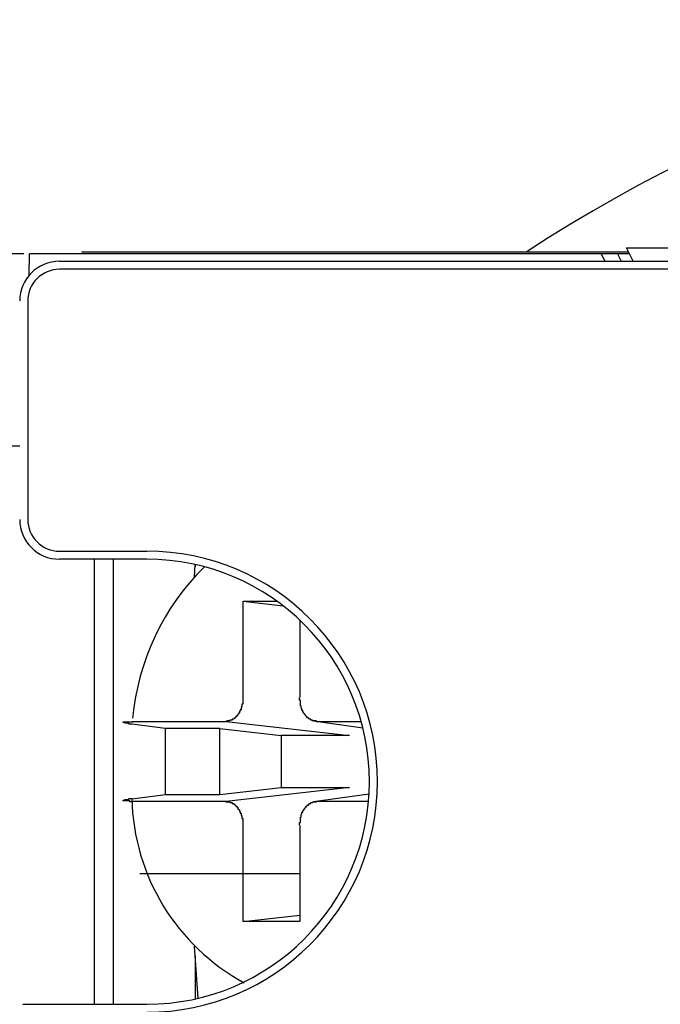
# Model space of a CAD drawing. Header units: millimetres. Extents: x 7187 to 8806, y -3756 to -2918.
# Tile 162 of 250: x 8529 to 8537, y -3622 to -3610. Entities that reach past the tile are written whole.
import ezdxf

# ---------------------------------------------------------------- set-up
doc = ezdxf.new("R2010")
doc.units = ezdxf.units.MM
doc.header["$LTSCALE"] = 3

msp = doc.modelspace()

# ---------------------------------------------------------------- linework, layer by layer
at = {"linetype": 'Continuous', "lineweight": 30}
for p, q in [((8529.256, -3612.628), (8526.927, -3612.628)), ((8529.322, -3612.898), (8529.327, -3612.628)), ((8536.464, -3612.628), (8529.327, -3612.628)), ((8536.805, -3612.61), (8529.978, -3612.61)), ((8536.513, -3612.722), (8536.464, -3612.628)), ((8536.664, -3612.628), (8536.464, -3612.628)), ((8536.814, -3612.628), (8536.664, -3612.628)), ((8536.664, -3612.628), (8536.713, -3612.722)), ((8536.863, -3612.722), (8536.777, -3612.556)), ((8536.777, -3612.556), (8553.977, -3612.556)), ((8529.701, -3612.722), (8536.863, -3612.722)), ((8536.863, -3612.722), (8553.891, -3612.722)), ((8560.653, -3612.822), (8529.701, -3612.822)), ((8529.305, -3613.218), (8529.305, -3615.946)), ((8526.927, -3615.028), (8529.208, -3615.028)), ((8529.701, -3616.342), (8530.792, -3616.342)), ((8530.792, -3616.442), (8529.701, -3616.442)), ((8530.138, -3621.998), (8530.138, -3616.442)), ((8530.377, -3621.998), (8530.377, -3616.442)), ((8531.385, -3616.661), (8531.396, -3616.509)), ((8531.394, -3616.508), (8531.394, -3616.537)), ((8531.993, -3616.967), (8532.416, -3616.967)), ((8531.993, -3618.168), (8531.993, -3616.967)), ((8531.993, -3616.967), (8532.492, -3617.023)), ((8532.7, -3617.201), (8532.7, -3618.168)), ((8531.023, -3618.554), (8530.605, -3618.502)), ((8530.614, -3618.467), (8531.781, -3618.467)), ((8531.781, -3618.467), (8533.319, -3618.642)), ((8532.87, -3618.462), (8533.487, -3618.546)), ((8532.911, -3618.467), (8533.466, -3618.467)), ((8531.023, -3619.379), (8531.023, -3618.554)), ((8531.701, -3618.554), (8531.023, -3618.554)), ((8531.701, -3618.554), (8532.47, -3618.642)), ((8531.701, -3619.379), (8531.701, -3618.554)), ((8532.47, -3618.642), (8532.47, -3619.292)), ((8533.319, -3618.642), (8532.47, -3618.642)), ((8530.605, -3619.432), (8531.023, -3619.379)), ((8531.023, -3619.379), (8531.701, -3619.379)), ((8531.701, -3619.379), (8532.47, -3619.292)), ((8533.319, -3619.292), (8531.781, -3619.467)), ((8532.47, -3619.292), (8533.319, -3619.292)), ((8533.565, -3619.376), (8532.87, -3619.471)), ((8531.781, -3619.467), (8530.614, -3619.467)), ((8533.559, -3619.467), (8532.911, -3619.467)), ((8531.993, -3620.967), (8531.993, -3619.765)), ((8532.7, -3619.765), (8532.7, -3620.967)), ((8530.704, -3620.367), (8532.7, -3620.367)), ((8531.993, -3620.967), (8532.7, -3620.886)), ((8532.7, -3620.967), (8531.993, -3620.967)), ((8531.431, -3621.923), (8531.385, -3621.272)), ((8531.394, -3621.396), (8531.394, -3621.932)), ((8529.243, -3621.998), (8530.792, -3621.998))]:
    msp.add_line(p, q, dxfattribs=at)
for points in [[(8531.988, -3618.171, 0), (8531.988, -3618.171, 0), (8531.988, -3618.171, 0), (8531.988, -3618.171, 0), (8531.988, -3618.181, 0), (8531.988, -3618.181, 0), (8531.988, -3618.181, 0), (8531.988, -3618.181, 0), (8531.988, -3618.181, 0), (8531.988, -3618.191, 0), (8531.988, -3618.191, 0), (8531.988, -3618.191, 0), (8531.988, -3618.191, 0), (8531.988, -3618.191, 0), (8531.988, -3618.201, 0), (8531.988, -3618.201, 0), (8531.988, -3618.201, 0), (8531.988, -3618.201, 0), (8531.988, -3618.201, 0), (8531.988, -3618.211, 0), (8531.988, -3618.211, 0), (8531.988, -3618.211, 0), (8531.988, -3618.211, 0), (8531.988, -3618.211, 0), (8531.988, -3618.221, 0), (8531.988, -3618.221, 0), (8531.988, -3618.221, 0), (8531.988, -3618.221, 0), (8531.988, -3618.231, 0), (8531.988, -3618.231, 0), (8531.988, -3618.231, 0), (8531.988, -3618.231, 0), (8531.988, -3618.231, 0), (8531.988, -3618.241, 0), (8531.988, -3618.241, 0), (8531.988, -3618.241, 0), (8531.988, -3618.241, 0), (8531.988, -3618.241, 0), (8531.988, -3618.251, 0), (8531.988, -3618.251, 0), (8531.988, -3618.251, 0), (8531.978, -3618.251, 0), (8531.978, -3618.251, 0), (8531.978, -3618.261, 0), (8531.978, -3618.261, 0), (8531.978, -3618.261, 0), (8531.978, -3618.261, 0), (8531.978, -3618.261, 0), (8531.978, -3618.271, 0), (8531.978, -3618.271, 0), (8531.978, -3618.271, 0), (8531.978, -3618.271, 0), (8531.978, -3618.271, 0), (8531.978, -3618.281, 0), (8531.978, -3618.281, 0), (8531.978, -3618.281, 0), (8531.978, -3618.281, 0), (8531.978, -3618.281, 0), (8531.978, -3618.291, 0), (8531.978, -3618.291, 0), (8531.978, -3618.291, 0), (8531.978, -3618.291, 0), (8531.968, -3618.291, 0), (8531.968, -3618.291, 0), (8531.968, -3618.301, 0), (8531.968, -3618.301, 0), (8531.968, -3618.301, 0), (8531.968, -3618.301, 0), (8531.968, -3618.301, 0), (8531.968, -3618.311, 0), (8531.968, -3618.311, 0), (8531.968, -3618.311, 0), (8531.968, -3618.311, 0), (8531.968, -3618.311, 0), (8531.968, -3618.321, 0), (8531.968, -3618.321, 0), (8531.968, -3618.321, 0), (8531.958, -3618.321, 0), (8531.958, -3618.321, 0), (8531.958, -3618.321, 0), (8531.958, -3618.331, 0), (8531.958, -3618.331, 0), (8531.958, -3618.331, 0), (8531.958, -3618.331, 0), (8531.958, -3618.331, 0), (8531.958, -3618.331, 0), (8531.958, -3618.341, 0), (8531.958, -3618.341, 0), (8531.958, -3618.341, 0), (8531.948, -3618.341, 0), (8531.948, -3618.341, 0), (8531.948, -3618.351, 0), (8531.948, -3618.351, 0), (8531.948, -3618.351, 0), (8531.948, -3618.351, 0), (8531.948, -3618.351, 0), (8531.948, -3618.351, 0), (8531.948, -3618.361, 0), (8531.948, -3618.361, 0), (8531.948, -3618.361, 0), (8531.938, -3618.361, 0), (8531.938, -3618.361, 0), (8531.938, -3618.361, 0), (8531.938, -3618.361, 0), (8531.938, -3618.371, 0), (8531.938, -3618.371, 0), (8531.938, -3618.371, 0), (8531.938, -3618.371, 0), (8531.938, -3618.371, 0), (8531.938, -3618.371, 0), (8531.928, -3618.381, 0), (8531.928, -3618.381, 0), (8531.928, -3618.381, 0), (8531.928, -3618.381, 0), (8531.928, -3618.381, 0), (8531.928, -3618.381, 0), (8531.928, -3618.381, 0), (8531.928, -3618.391, 0), (8531.928, -3618.391, 0), (8531.918, -3618.391, 0), (8531.918, -3618.391, 0), (8531.918, -3618.391, 0), (8531.918, -3618.391, 0), (8531.918, -3618.391, 0), (8531.918, -3618.401, 0), (8531.918, -3618.401, 0), (8531.918, -3618.401, 0), (8531.918, -3618.401, 0), (8531.908, -3618.401, 0), (8531.908, -3618.401, 0), (8531.908, -3618.401, 0), (8531.908, -3618.411, 0), (8531.908, -3618.411, 0), (8531.908, -3618.411, 0), (8531.908, -3618.411, 0), (8531.908, -3618.411, 0), (8531.898, -3618.411, 0), (8531.898, -3618.411, 0), (8531.898, -3618.411, 0), (8531.898, -3618.421, 0), (8531.898, -3618.421, 0), (8531.898, -3618.421, 0), (8531.898, -3618.421, 0), (8531.898, -3618.421, 0), (8531.888, -3618.421, 0), (8531.888, -3618.421, 0), (8531.888, -3618.421, 0), (8531.888, -3618.421, 0), (8531.888, -3618.431, 0), (8531.888, -3618.431, 0), (8531.888, -3618.431, 0), (8531.888, -3618.431, 0), (8531.878, -3618.431, 0), (8531.878, -3618.431, 0), (8531.878, -3618.431, 0), (8531.878, -3618.431, 0), (8531.878, -3618.431, 0), (8531.878, -3618.431, 0), (8531.878, -3618.441, 0), (8531.878, -3618.441, 0), (8531.868, -3618.441, 0), (8531.868, -3618.441, 0), (8531.868, -3618.441, 0), (8531.868, -3618.441, 0), (8531.868, -3618.441, 0), (8531.868, -3618.441, 0), (8531.868, -3618.441, 0), (8531.858, -3618.441, 0), (8531.858, -3618.441, 0), (8531.858, -3618.441, 0), (8531.858, -3618.441, 0), (8531.858, -3618.451, 0), (8531.858, -3618.451, 0), (8531.858, -3618.451, 0), (8531.848, -3618.451, 0), (8531.848, -3618.451, 0), (8531.848, -3618.451, 0), (8531.848, -3618.451, 0), (8531.848, -3618.451, 0), (8531.848, -3618.451, 0), (8531.848, -3618.451, 0), (8531.838, -3618.451, 0), (8531.838, -3618.451, 0), (8531.838, -3618.451, 0), (8531.838, -3618.451, 0), (8531.838, -3618.451, 0), (8531.838, -3618.451, 0), (8531.838, -3618.451, 0), (8531.828, -3618.451, 0), (8531.828, -3618.461, 0), (8531.828, -3618.461, 0), (8531.828, -3618.461, 0), (8531.828, -3618.461, 0), (8531.828, -3618.461, 0), (8531.828, -3618.461, 0), (8531.818, -3618.461, 0), (8531.818, -3618.461, 0), (8531.818, -3618.461, 0), (8531.818, -3618.461, 0), (8531.818, -3618.461, 0), (8531.818, -3618.461, 0), (8531.818, -3618.461, 0), (8531.808, -3618.461, 0), (8531.808, -3618.461, 0), (8531.808, -3618.461, 0), (8531.808, -3618.461, 0), (8531.808, -3618.461, 0), (8531.808, -3618.461, 0), (8531.808, -3618.461, 0), (8531.798, -3618.461, 0), (8531.798, -3618.461, 0), (8531.798, -3618.461, 0), (8531.798, -3618.461, 0), (8531.798, -3618.461, 0), (8531.798, -3618.461, 0), (8531.798, -3618.461, 0), (8531.788, -3618.461, 0), (8531.788, -3618.461, 0), (8531.788, -3618.461, 0), (8531.788, -3618.461, 0), (8531.788, -3618.461, 0), (8531.788, -3618.461, 0), (8531.778, -3618.471, 0), (8531.778, -3618.471, 0)], [(8532.908, -3618.471, 0), (8532.908, -3618.471, 0), (8532.908, -3618.461, 0), (8532.908, -3618.461, 0), (8532.908, -3618.461, 0), (8532.908, -3618.461, 0), (8532.898, -3618.461, 0), (8532.898, -3618.461, 0), (8532.898, -3618.461, 0), (8532.898, -3618.461, 0), (8532.898, -3618.461, 0), (8532.898, -3618.461, 0), (8532.898, -3618.461, 0), (8532.888, -3618.461, 0), (8532.888, -3618.461, 0), (8532.888, -3618.461, 0), (8532.888, -3618.461, 0), (8532.888, -3618.461, 0), (8532.888, -3618.461, 0), (8532.878, -3618.461, 0), (8532.878, -3618.461, 0), (8532.878, -3618.461, 0), (8532.878, -3618.461, 0), (8532.878, -3618.461, 0), (8532.878, -3618.461, 0), (8532.878, -3618.461, 0), (8532.868, -3618.461, 0), (8532.868, -3618.461, 0), (8532.868, -3618.461, 0), (8532.868, -3618.461, 0), (8532.868, -3618.461, 0), (8532.868, -3618.461, 0), (8532.868, -3618.461, 0), (8532.858, -3618.461, 0), (8532.858, -3618.461, 0), (8532.858, -3618.451, 0), (8532.858, -3618.451, 0), (8532.858, -3618.451, 0), (8532.858, -3618.451, 0), (8532.858, -3618.451, 0), (8532.848, -3618.451, 0), (8532.848, -3618.451, 0), (8532.848, -3618.451, 0), (8532.848, -3618.451, 0), (8532.848, -3618.451, 0), (8532.848, -3618.451, 0), (8532.848, -3618.451, 0), (8532.838, -3618.451, 0), (8532.838, -3618.451, 0), (8532.838, -3618.451, 0), (8532.838, -3618.451, 0), (8532.838, -3618.451, 0), (8532.838, -3618.451, 0), (8532.838, -3618.441, 0), (8532.828, -3618.441, 0), (8532.828, -3618.441, 0), (8532.828, -3618.441, 0), (8532.828, -3618.441, 0), (8532.828, -3618.441, 0), (8532.828, -3618.441, 0), (8532.828, -3618.441, 0), (8532.818, -3618.441, 0), (8532.818, -3618.441, 0), (8532.818, -3618.441, 0), (8532.818, -3618.441, 0), (8532.818, -3618.441, 0), (8532.818, -3618.431, 0), (8532.818, -3618.431, 0), (8532.818, -3618.431, 0), (8532.808, -3618.431, 0), (8532.808, -3618.431, 0), (8532.808, -3618.431, 0), (8532.808, -3618.431, 0), (8532.808, -3618.431, 0), (8532.808, -3618.431, 0), (8532.808, -3618.431, 0), (8532.808, -3618.421, 0), (8532.798, -3618.421, 0), (8532.798, -3618.421, 0), (8532.798, -3618.421, 0), (8532.798, -3618.421, 0), (8532.798, -3618.421, 0), (8532.798, -3618.421, 0), (8532.798, -3618.421, 0), (8532.798, -3618.421, 0), (8532.788, -3618.411, 0), (8532.788, -3618.411, 0), (8532.788, -3618.411, 0), (8532.788, -3618.411, 0), (8532.788, -3618.411, 0), (8532.788, -3618.411, 0), (8532.788, -3618.411, 0), (8532.788, -3618.411, 0), (8532.778, -3618.401, 0), (8532.778, -3618.401, 0), (8532.778, -3618.401, 0), (8532.778, -3618.401, 0), (8532.778, -3618.401, 0), (8532.778, -3618.401, 0), (8532.778, -3618.401, 0), (8532.778, -3618.391, 0), (8532.768, -3618.391, 0), (8532.768, -3618.391, 0), (8532.768, -3618.391, 0), (8532.768, -3618.391, 0), (8532.768, -3618.391, 0), (8532.768, -3618.391, 0), (8532.768, -3618.381, 0), (8532.768, -3618.381, 0), (8532.768, -3618.381, 0), (8532.758, -3618.381, 0), (8532.758, -3618.381, 0), (8532.758, -3618.381, 0), (8532.758, -3618.381, 0), (8532.758, -3618.371, 0), (8532.758, -3618.371, 0), (8532.758, -3618.371, 0), (8532.758, -3618.371, 0), (8532.758, -3618.371, 0), (8532.758, -3618.371, 0), (8532.748, -3618.361, 0), (8532.748, -3618.361, 0), (8532.748, -3618.361, 0), (8532.748, -3618.361, 0), (8532.748, -3618.361, 0), (8532.748, -3618.361, 0), (8532.748, -3618.361, 0), (8532.748, -3618.351, 0), (8532.748, -3618.351, 0), (8532.748, -3618.351, 0), (8532.738, -3618.351, 0), (8532.738, -3618.351, 0), (8532.738, -3618.351, 0), (8532.738, -3618.341, 0), (8532.738, -3618.341, 0), (8532.738, -3618.341, 0), (8532.738, -3618.341, 0), (8532.738, -3618.341, 0), (8532.738, -3618.331, 0), (8532.738, -3618.331, 0), (8532.738, -3618.331, 0), (8532.738, -3618.331, 0), (8532.728, -3618.331, 0), (8532.728, -3618.331, 0), (8532.728, -3618.321, 0), (8532.728, -3618.321, 0), (8532.728, -3618.321, 0), (8532.728, -3618.321, 0), (8532.728, -3618.321, 0), (8532.728, -3618.321, 0), (8532.728, -3618.311, 0), (8532.728, -3618.311, 0), (8532.728, -3618.311, 0), (8532.728, -3618.311, 0), (8532.728, -3618.311, 0), (8532.718, -3618.301, 0), (8532.718, -3618.301, 0), (8532.718, -3618.301, 0), (8532.718, -3618.301, 0), (8532.718, -3618.301, 0), (8532.718, -3618.291, 0), (8532.718, -3618.291, 0), (8532.718, -3618.291, 0), (8532.718, -3618.291, 0), (8532.718, -3618.291, 0), (8532.718, -3618.291, 0), (8532.718, -3618.281, 0), (8532.718, -3618.281, 0), (8532.718, -3618.281, 0), (8532.718, -3618.281, 0), (8532.718, -3618.281, 0), (8532.718, -3618.271, 0), (8532.718, -3618.271, 0), (8532.708, -3618.271, 0), (8532.708, -3618.271, 0), (8532.708, -3618.271, 0), (8532.708, -3618.261, 0), (8532.708, -3618.261, 0), (8532.708, -3618.261, 0), (8532.708, -3618.261, 0), (8532.708, -3618.261, 0), (8532.708, -3618.251, 0), (8532.708, -3618.251, 0), (8532.708, -3618.251, 0), (8532.708, -3618.251, 0), (8532.708, -3618.251, 0), (8532.708, -3618.241, 0), (8532.708, -3618.241, 0), (8532.708, -3618.241, 0), (8532.708, -3618.241, 0), (8532.708, -3618.241, 0), (8532.708, -3618.231, 0), (8532.708, -3618.231, 0), (8532.708, -3618.231, 0), (8532.708, -3618.231, 0), (8532.708, -3618.231, 0), (8532.708, -3618.221, 0), (8532.708, -3618.221, 0), (8532.708, -3618.221, 0), (8532.708, -3618.221, 0), (8532.708, -3618.211, 0), (8532.708, -3618.211, 0), (8532.708, -3618.211, 0), (8532.708, -3618.211, 0), (8532.708, -3618.211, 0), (8532.708, -3618.201, 0), (8532.698, -3618.201, 0), (8532.698, -3618.201, 0), (8532.698, -3618.201, 0), (8532.698, -3618.201, 0), (8532.698, -3618.191, 0), (8532.698, -3618.191, 0), (8532.698, -3618.191, 0), (8532.698, -3618.191, 0), (8532.698, -3618.191, 0), (8532.698, -3618.181, 0), (8532.698, -3618.181, 0), (8532.698, -3618.181, 0), (8532.698, -3618.181, 0), (8532.698, -3618.181, 0), (8532.698, -3618.171, 0), (8532.698, -3618.171, 0), (8532.698, -3618.171, 0), (8532.698, -3618.171, 0)], [(8530.608, -3618.501, 0), (8530.608, -3618.501, 0), (8530.598, -3618.501, 0), (8530.598, -3618.501, 0), (8530.598, -3618.501, 0), (8530.598, -3618.501, 0), (8530.598, -3618.501, 0), (8530.598, -3618.501, 0), (8530.598, -3618.501, 0), (8530.588, -3618.501, 0), (8530.588, -3618.501, 0), (8530.588, -3618.501, 0), (8530.588, -3618.501, 0), (8530.588, -3618.501, 0), (8530.588, -3618.501, 0), (8530.588, -3618.501, 0), (8530.578, -3618.501, 0), (8530.578, -3618.501, 0), (8530.578, -3618.501, 0), (8530.578, -3618.501, 0), (8530.578, -3618.501, 0), (8530.578, -3618.501, 0), (8530.578, -3618.501, 0), (8530.568, -3618.501, 0), (8530.568, -3618.501, 0), (8530.568, -3618.501, 0), (8530.568, -3618.501, 0), (8530.568, -3618.501, 0), (8530.568, -3618.501, 0), (8530.568, -3618.491, 0), (8530.568, -3618.491, 0), (8530.558, -3618.491, 0), (8530.558, -3618.491, 0), (8530.558, -3618.491, 0), (8530.558, -3618.491, 0), (8530.558, -3618.491, 0), (8530.558, -3618.491, 0), (8530.558, -3618.491, 0), (8530.558, -3618.491, 0), (8530.548, -3618.491, 0), (8530.548, -3618.491, 0), (8530.548, -3618.491, 0), (8530.548, -3618.491, 0), (8530.548, -3618.491, 0), (8530.548, -3618.491, 0), (8530.548, -3618.491, 0), (8530.548, -3618.491, 0), (8530.548, -3618.491, 0), (8530.548, -3618.491, 0), (8530.538, -3618.491, 0), (8530.538, -3618.491, 0), (8530.538, -3618.491, 0), (8530.538, -3618.491, 0), (8530.538, -3618.491, 0), (8530.538, -3618.491, 0), (8530.538, -3618.491, 0), (8530.538, -3618.491, 0), (8530.538, -3618.491, 0), (8530.538, -3618.491, 0), (8530.528, -3618.491, 0), (8530.528, -3618.491, 0), (8530.528, -3618.491, 0), (8530.528, -3618.491, 0), (8530.528, -3618.491, 0), (8530.528, -3618.491, 0), (8530.528, -3618.491, 0), (8530.528, -3618.491, 0), (8530.528, -3618.491, 0), (8530.528, -3618.491, 0), (8530.528, -3618.491, 0), (8530.528, -3618.491, 0), (8530.518, -3618.491, 0), (8530.518, -3618.491, 0), (8530.518, -3618.491, 0), (8530.518, -3618.491, 0), (8530.518, -3618.491, 0), (8530.518, -3618.491, 0), (8530.518, -3618.491, 0), (8530.518, -3618.491, 0), (8530.518, -3618.491, 0), (8530.518, -3618.491, 0), (8530.518, -3618.491, 0), (8530.518, -3618.491, 0), (8530.518, -3618.491, 0), (8530.518, -3618.481, 0), (8530.518, -3618.481, 0), (8530.508, -3618.481, 0), (8530.508, -3618.481, 0), (8530.508, -3618.481, 0), (8530.508, -3618.481, 0), (8530.508, -3618.481, 0), (8530.508, -3618.481, 0), (8530.508, -3618.481, 0), (8530.508, -3618.481, 0), (8530.508, -3618.481, 0), (8530.508, -3618.481, 0), (8530.508, -3618.481, 0), (8530.508, -3618.481, 0), (8530.508, -3618.481, 0), (8530.508, -3618.481, 0), (8530.508, -3618.481, 0), (8530.508, -3618.481, 0), (8530.508, -3618.481, 0), (8530.508, -3618.481, 0), (8530.508, -3618.481, 0), (8530.508, -3618.481, 0), (8530.498, -3618.481, 0), (8530.498, -3618.481, 0), (8530.498, -3618.481, 0), (8530.498, -3618.481, 0), (8530.498, -3618.481, 0), (8530.498, -3618.481, 0), (8530.498, -3618.481, 0), (8530.498, -3618.481, 0), (8530.498, -3618.481, 0), (8530.498, -3618.481, 0), (8530.498, -3618.481, 0), (8530.498, -3618.481, 0), (8530.498, -3618.481, 0), (8530.498, -3618.481, 0), (8530.498, -3618.481, 0), (8530.498, -3618.481, 0), (8530.498, -3618.481, 0), (8530.498, -3618.481, 0), (8530.498, -3618.481, 0), (8530.498, -3618.481, 0), (8530.498, -3618.481, 0), (8530.498, -3618.481, 0), (8530.498, -3618.481, 0), (8530.498, -3618.481, 0), (8530.498, -3618.481, 0), (8530.498, -3618.481, 0), (8530.498, -3618.481, 0), (8530.498, -3618.481, 0), (8530.498, -3618.481, 0), (8530.498, -3618.481, 0), (8530.498, -3618.481, 0), (8530.498, -3618.481, 0), (8530.498, -3618.481, 0), (8530.498, -3618.481, 0), (8530.498, -3618.481, 0), (8530.498, -3618.481, 0), (8530.498, -3618.481, 0), (8530.498, -3618.481, 0), (8530.498, -3618.481, 0), (8530.498, -3618.481, 0), (8530.498, -3618.481, 0), (8530.498, -3618.481, 0), (8530.498, -3618.481, 0), (8530.498, -3618.481, 0), (8530.498, -3618.481, 0), (8530.498, -3618.471, 0), (8530.498, -3618.471, 0), (8530.498, -3618.471, 0), (8530.498, -3618.471, 0), (8530.498, -3618.471, 0), (8530.498, -3618.471, 0), (8530.498, -3618.471, 0), (8530.498, -3618.471, 0), (8530.498, -3618.471, 0), (8530.498, -3618.471, 0), (8530.498, -3618.471, 0), (8530.498, -3618.471, 0), (8530.498, -3618.471, 0), (8530.498, -3618.471, 0), (8530.498, -3618.471, 0), (8530.498, -3618.471, 0), (8530.498, -3618.471, 0), (8530.498, -3618.471, 0), (8530.498, -3618.471, 0), (8530.498, -3618.471, 0), (8530.498, -3618.471, 0), (8530.498, -3618.471, 0), (8530.498, -3618.471, 0), (8530.508, -3618.471, 0), (8530.508, -3618.471, 0), (8530.508, -3618.471, 0), (8530.508, -3618.471, 0), (8530.508, -3618.471, 0), (8530.508, -3618.471, 0), (8530.508, -3618.471, 0), (8530.508, -3618.471, 0), (8530.508, -3618.471, 0), (8530.508, -3618.471, 0), (8530.508, -3618.471, 0), (8530.508, -3618.471, 0), (8530.508, -3618.471, 0), (8530.508, -3618.471, 0), (8530.508, -3618.471, 0), (8530.508, -3618.471, 0), (8530.508, -3618.471, 0), (8530.508, -3618.471, 0), (8530.508, -3618.471, 0), (8530.508, -3618.471, 0), (8530.518, -3618.471, 0), (8530.518, -3618.471, 0), (8530.518, -3618.471, 0), (8530.518, -3618.471, 0), (8530.518, -3618.471, 0), (8530.518, -3618.471, 0), (8530.518, -3618.471, 0), (8530.518, -3618.471, 0), (8530.518, -3618.471, 0), (8530.518, -3618.471, 0), (8530.518, -3618.471, 0), (8530.518, -3618.471, 0), (8530.518, -3618.471, 0), (8530.518, -3618.471, 0), (8530.518, -3618.471, 0), (8530.528, -3618.471, 0), (8530.528, -3618.471, 0), (8530.528, -3618.471, 0), (8530.528, -3618.471, 0), (8530.528, -3618.471, 0), (8530.528, -3618.471, 0), (8530.528, -3618.471, 0), (8530.528, -3618.471, 0), (8530.528, -3618.471, 0), (8530.528, -3618.471, 0), (8530.528, -3618.471, 0), (8530.528, -3618.471, 0), (8530.528, -3618.471, 0), (8530.538, -3618.471, 0), (8530.538, -3618.471, 0), (8530.538, -3618.471, 0), (8530.538, -3618.471, 0), (8530.538, -3618.471, 0), (8530.538, -3618.471, 0), (8530.538, -3618.471, 0), (8530.538, -3618.471, 0), (8530.538, -3618.471, 0), (8530.538, -3618.471, 0), (8530.548, -3618.471, 0), (8530.548, -3618.471, 0), (8530.548, -3618.471, 0), (8530.548, -3618.471, 0), (8530.548, -3618.471, 0), (8530.548, -3618.471, 0), (8530.548, -3618.471, 0), (8530.548, -3618.471, 0), (8530.548, -3618.471, 0), (8530.548, -3618.471, 0), (8530.558, -3618.471, 0), (8530.558, -3618.471, 0), (8530.558, -3618.471, 0), (8530.558, -3618.471, 0), (8530.558, -3618.471, 0), (8530.558, -3618.471, 0), (8530.558, -3618.471, 0), (8530.558, -3618.471, 0), (8530.558, -3618.471, 0), (8530.568, -3618.471, 0), (8530.568, -3618.471, 0), (8530.568, -3618.471, 0), (8530.568, -3618.471, 0), (8530.568, -3618.471, 0), (8530.568, -3618.471, 0), (8530.568, -3618.471, 0), (8530.578, -3618.471, 0), (8530.578, -3618.471, 0), (8530.578, -3618.471, 0), (8530.578, -3618.471, 0), (8530.578, -3618.471, 0), (8530.578, -3618.471, 0), (8530.578, -3618.471, 0), (8530.578, -3618.471, 0), (8530.588, -3618.471, 0), (8530.588, -3618.471, 0), (8530.588, -3618.471, 0), (8530.588, -3618.471, 0), (8530.588, -3618.471, 0), (8530.588, -3618.471, 0), (8530.588, -3618.471, 0), (8530.598, -3618.471, 0), (8530.598, -3618.471, 0), (8530.598, -3618.471, 0), (8530.598, -3618.471, 0), (8530.598, -3618.471, 0), (8530.598, -3618.471, 0), (8530.598, -3618.471, 0), (8530.608, -3618.471, 0), (8530.608, -3618.471, 0), (8530.608, -3618.471, 0), (8530.608, -3618.471, 0), (8530.608, -3618.471, 0), (8530.608, -3618.471, 0), (8530.608, -3618.471, 0), (8530.618, -3618.471, 0)], [(8530.618, -3619.471, 0), (8530.608, -3619.471, 0), (8530.608, -3619.471, 0), (8530.608, -3619.471, 0), (8530.608, -3619.471, 0), (8530.608, -3619.471, 0), (8530.608, -3619.471, 0), (8530.608, -3619.471, 0), (8530.598, -3619.471, 0), (8530.598, -3619.471, 0), (8530.598, -3619.471, 0), (8530.598, -3619.471, 0), (8530.598, -3619.471, 0), (8530.598, -3619.471, 0), (8530.598, -3619.471, 0), (8530.588, -3619.471, 0), (8530.588, -3619.471, 0), (8530.588, -3619.471, 0), (8530.588, -3619.471, 0), (8530.588, -3619.471, 0), (8530.588, -3619.471, 0), (8530.588, -3619.471, 0), (8530.578, -3619.471, 0), (8530.578, -3619.471, 0), (8530.578, -3619.471, 0), (8530.578, -3619.471, 0), (8530.578, -3619.471, 0), (8530.578, -3619.471, 0), (8530.578, -3619.461, 0), (8530.578, -3619.461, 0), (8530.568, -3619.461, 0), (8530.568, -3619.461, 0), (8530.568, -3619.461, 0), (8530.568, -3619.461, 0), (8530.568, -3619.461, 0), (8530.568, -3619.461, 0), (8530.568, -3619.461, 0), (8530.568, -3619.461, 0), (8530.558, -3619.461, 0), (8530.558, -3619.461, 0), (8530.558, -3619.461, 0), (8530.558, -3619.461, 0), (8530.558, -3619.461, 0), (8530.558, -3619.461, 0), (8530.558, -3619.461, 0), (8530.558, -3619.461, 0), (8530.548, -3619.461, 0), (8530.548, -3619.461, 0), (8530.548, -3619.461, 0), (8530.548, -3619.461, 0), (8530.548, -3619.461, 0), (8530.548, -3619.461, 0), (8530.548, -3619.461, 0), (8530.548, -3619.461, 0), (8530.548, -3619.461, 0), (8530.548, -3619.461, 0), (8530.538, -3619.461, 0), (8530.538, -3619.461, 0), (8530.538, -3619.461, 0), (8530.538, -3619.461, 0), (8530.538, -3619.461, 0), (8530.538, -3619.461, 0), (8530.538, -3619.461, 0), (8530.538, -3619.461, 0), (8530.538, -3619.461, 0), (8530.538, -3619.461, 0), (8530.528, -3619.461, 0), (8530.528, -3619.461, 0), (8530.528, -3619.461, 0), (8530.528, -3619.461, 0), (8530.528, -3619.461, 0), (8530.528, -3619.461, 0), (8530.528, -3619.461, 0), (8530.528, -3619.461, 0), (8530.528, -3619.461, 0), (8530.528, -3619.461, 0), (8530.528, -3619.461, 0), (8530.528, -3619.461, 0), (8530.518, -3619.461, 0), (8530.518, -3619.461, 0), (8530.518, -3619.461, 0), (8530.518, -3619.461, 0), (8530.518, -3619.461, 0), (8530.518, -3619.461, 0), (8530.518, -3619.461, 0), (8530.518, -3619.461, 0), (8530.518, -3619.461, 0), (8530.518, -3619.461, 0), (8530.518, -3619.461, 0), (8530.518, -3619.461, 0), (8530.518, -3619.461, 0), (8530.518, -3619.461, 0), (8530.518, -3619.461, 0), (8530.508, -3619.461, 0), (8530.508, -3619.461, 0), (8530.508, -3619.461, 0), (8530.508, -3619.461, 0), (8530.508, -3619.461, 0), (8530.508, -3619.461, 0), (8530.508, -3619.461, 0), (8530.508, -3619.461, 0), (8530.508, -3619.461, 0), (8530.508, -3619.461, 0), (8530.508, -3619.461, 0), (8530.508, -3619.461, 0), (8530.508, -3619.461, 0), (8530.508, -3619.461, 0), (8530.508, -3619.461, 0), (8530.508, -3619.461, 0), (8530.508, -3619.461, 0), (8530.508, -3619.461, 0), (8530.508, -3619.461, 0), (8530.508, -3619.461, 0), (8530.508, -3619.461, 0), (8530.498, -3619.461, 0), (8530.498, -3619.461, 0), (8530.498, -3619.461, 0), (8530.498, -3619.461, 0), (8530.498, -3619.461, 0), (8530.498, -3619.461, 0), (8530.498, -3619.461, 0), (8530.498, -3619.461, 0), (8530.498, -3619.461, 0), (8530.498, -3619.461, 0), (8530.498, -3619.461, 0), (8530.498, -3619.461, 0), (8530.498, -3619.461, 0), (8530.498, -3619.461, 0), (8530.498, -3619.461, 0), (8530.498, -3619.461, 0), (8530.498, -3619.461, 0), (8530.498, -3619.461, 0), (8530.498, -3619.461, 0), (8530.498, -3619.461, 0), (8530.498, -3619.461, 0), (8530.498, -3619.461, 0), (8530.498, -3619.461, 0), (8530.498, -3619.461, 0), (8530.498, -3619.461, 0), (8530.498, -3619.461, 0), (8530.498, -3619.461, 0), (8530.498, -3619.461, 0), (8530.498, -3619.461, 0), (8530.498, -3619.461, 0), (8530.498, -3619.451, 0), (8530.498, -3619.451, 0), (8530.498, -3619.451, 0), (8530.498, -3619.451, 0), (8530.498, -3619.451, 0), (8530.498, -3619.451, 0), (8530.498, -3619.451, 0), (8530.498, -3619.451, 0), (8530.498, -3619.451, 0), (8530.498, -3619.451, 0), (8530.498, -3619.451, 0), (8530.498, -3619.451, 0), (8530.498, -3619.451, 0), (8530.498, -3619.451, 0), (8530.498, -3619.451, 0), (8530.498, -3619.451, 0), (8530.498, -3619.451, 0), (8530.498, -3619.451, 0), (8530.498, -3619.451, 0), (8530.498, -3619.451, 0), (8530.498, -3619.451, 0), (8530.498, -3619.451, 0), (8530.498, -3619.451, 0), (8530.498, -3619.451, 0), (8530.498, -3619.451, 0), (8530.498, -3619.451, 0), (8530.498, -3619.451, 0), (8530.498, -3619.451, 0), (8530.498, -3619.451, 0), (8530.498, -3619.451, 0), (8530.498, -3619.451, 0), (8530.498, -3619.451, 0), (8530.498, -3619.451, 0), (8530.498, -3619.451, 0), (8530.498, -3619.451, 0), (8530.498, -3619.451, 0), (8530.498, -3619.451, 0), (8530.508, -3619.451, 0), (8530.508, -3619.451, 0), (8530.508, -3619.451, 0), (8530.508, -3619.451, 0), (8530.508, -3619.451, 0), (8530.508, -3619.451, 0), (8530.508, -3619.451, 0), (8530.508, -3619.451, 0), (8530.508, -3619.451, 0), (8530.508, -3619.451, 0), (8530.508, -3619.451, 0), (8530.508, -3619.451, 0), (8530.508, -3619.451, 0), (8530.508, -3619.451, 0), (8530.508, -3619.451, 0), (8530.508, -3619.451, 0), (8530.508, -3619.451, 0), (8530.508, -3619.451, 0), (8530.508, -3619.451, 0), (8530.508, -3619.451, 0), (8530.508, -3619.451, 0), (8530.518, -3619.451, 0), (8530.518, -3619.451, 0), (8530.518, -3619.451, 0), (8530.518, -3619.451, 0), (8530.518, -3619.451, 0), (8530.518, -3619.451, 0), (8530.518, -3619.451, 0), (8530.518, -3619.441, 0), (8530.518, -3619.441, 0), (8530.518, -3619.441, 0), (8530.518, -3619.441, 0), (8530.518, -3619.441, 0), (8530.518, -3619.441, 0), (8530.518, -3619.441, 0), (8530.518, -3619.441, 0), (8530.528, -3619.441, 0), (8530.528, -3619.441, 0), (8530.528, -3619.441, 0), (8530.528, -3619.441, 0), (8530.528, -3619.441, 0), (8530.528, -3619.441, 0), (8530.528, -3619.441, 0), (8530.528, -3619.441, 0), (8530.528, -3619.441, 0), (8530.528, -3619.441, 0), (8530.528, -3619.441, 0), (8530.528, -3619.441, 0), (8530.538, -3619.441, 0), (8530.538, -3619.441, 0), (8530.538, -3619.441, 0), (8530.538, -3619.441, 0), (8530.538, -3619.441, 0), (8530.538, -3619.441, 0), (8530.538, -3619.441, 0), (8530.538, -3619.441, 0), (8530.538, -3619.441, 0), (8530.538, -3619.441, 0), (8530.548, -3619.441, 0), (8530.548, -3619.441, 0), (8530.548, -3619.441, 0), (8530.548, -3619.441, 0), (8530.548, -3619.441, 0), (8530.548, -3619.441, 0), (8530.548, -3619.441, 0), (8530.548, -3619.441, 0), (8530.548, -3619.441, 0), (8530.548, -3619.441, 0), (8530.558, -3619.441, 0), (8530.558, -3619.441, 0), (8530.558, -3619.441, 0), (8530.558, -3619.441, 0), (8530.558, -3619.441, 0), (8530.558, -3619.441, 0), (8530.558, -3619.441, 0), (8530.558, -3619.441, 0), (8530.568, -3619.441, 0), (8530.568, -3619.441, 0), (8530.568, -3619.441, 0), (8530.568, -3619.441, 0), (8530.568, -3619.441, 0), (8530.568, -3619.441, 0), (8530.568, -3619.441, 0), (8530.568, -3619.431, 0), (8530.578, -3619.431, 0), (8530.578, -3619.431, 0), (8530.578, -3619.431, 0), (8530.578, -3619.431, 0), (8530.578, -3619.431, 0), (8530.578, -3619.431, 0), (8530.578, -3619.431, 0), (8530.588, -3619.431, 0), (8530.588, -3619.431, 0), (8530.588, -3619.431, 0), (8530.588, -3619.431, 0), (8530.588, -3619.431, 0), (8530.588, -3619.431, 0), (8530.588, -3619.431, 0), (8530.598, -3619.431, 0), (8530.598, -3619.431, 0), (8530.598, -3619.431, 0), (8530.598, -3619.431, 0), (8530.598, -3619.431, 0), (8530.598, -3619.431, 0), (8530.598, -3619.431, 0), (8530.608, -3619.431, 0), (8530.608, -3619.431, 0)], [(8531.778, -3619.471, 0), (8531.778, -3619.471, 0), (8531.788, -3619.471, 0), (8531.788, -3619.471, 0), (8531.788, -3619.471, 0), (8531.788, -3619.471, 0), (8531.788, -3619.471, 0), (8531.788, -3619.471, 0), (8531.798, -3619.471, 0), (8531.798, -3619.471, 0), (8531.798, -3619.471, 0), (8531.798, -3619.471, 0), (8531.798, -3619.471, 0), (8531.798, -3619.471, 0), (8531.798, -3619.471, 0), (8531.808, -3619.471, 0), (8531.808, -3619.471, 0), (8531.808, -3619.471, 0), (8531.808, -3619.471, 0), (8531.808, -3619.471, 0), (8531.808, -3619.471, 0), (8531.808, -3619.471, 0), (8531.818, -3619.471, 0), (8531.818, -3619.471, 0), (8531.818, -3619.471, 0), (8531.818, -3619.471, 0), (8531.818, -3619.471, 0), (8531.818, -3619.471, 0), (8531.818, -3619.471, 0), (8531.828, -3619.471, 0), (8531.828, -3619.471, 0), (8531.828, -3619.471, 0), (8531.828, -3619.471, 0), (8531.828, -3619.481, 0), (8531.828, -3619.481, 0), (8531.828, -3619.481, 0), (8531.838, -3619.481, 0), (8531.838, -3619.481, 0), (8531.838, -3619.481, 0), (8531.838, -3619.481, 0), (8531.838, -3619.481, 0), (8531.838, -3619.481, 0), (8531.838, -3619.481, 0), (8531.848, -3619.481, 0), (8531.848, -3619.481, 0), (8531.848, -3619.481, 0), (8531.848, -3619.481, 0), (8531.848, -3619.481, 0), (8531.848, -3619.481, 0), (8531.848, -3619.481, 0), (8531.858, -3619.481, 0), (8531.858, -3619.481, 0), (8531.858, -3619.491, 0), (8531.858, -3619.491, 0), (8531.858, -3619.491, 0), (8531.858, -3619.491, 0), (8531.858, -3619.491, 0), (8531.868, -3619.491, 0), (8531.868, -3619.491, 0), (8531.868, -3619.491, 0), (8531.868, -3619.491, 0), (8531.868, -3619.491, 0), (8531.868, -3619.491, 0), (8531.868, -3619.491, 0), (8531.878, -3619.491, 0), (8531.878, -3619.501, 0), (8531.878, -3619.501, 0), (8531.878, -3619.501, 0), (8531.878, -3619.501, 0), (8531.878, -3619.501, 0), (8531.878, -3619.501, 0), (8531.878, -3619.501, 0), (8531.888, -3619.501, 0), (8531.888, -3619.501, 0), (8531.888, -3619.501, 0), (8531.888, -3619.511, 0), (8531.888, -3619.511, 0), (8531.888, -3619.511, 0), (8531.888, -3619.511, 0), (8531.888, -3619.511, 0), (8531.898, -3619.511, 0), (8531.898, -3619.511, 0), (8531.898, -3619.511, 0), (8531.898, -3619.511, 0), (8531.898, -3619.521, 0), (8531.898, -3619.521, 0), (8531.898, -3619.521, 0), (8531.898, -3619.521, 0), (8531.908, -3619.521, 0), (8531.908, -3619.521, 0), (8531.908, -3619.521, 0), (8531.908, -3619.521, 0), (8531.908, -3619.531, 0), (8531.908, -3619.531, 0), (8531.908, -3619.531, 0), (8531.908, -3619.531, 0), (8531.918, -3619.531, 0), (8531.918, -3619.531, 0), (8531.918, -3619.531, 0), (8531.918, -3619.531, 0), (8531.918, -3619.541, 0), (8531.918, -3619.541, 0), (8531.918, -3619.541, 0), (8531.918, -3619.541, 0), (8531.918, -3619.541, 0), (8531.928, -3619.541, 0), (8531.928, -3619.541, 0), (8531.928, -3619.551, 0), (8531.928, -3619.551, 0), (8531.928, -3619.551, 0), (8531.928, -3619.551, 0), (8531.928, -3619.551, 0), (8531.928, -3619.551, 0), (8531.928, -3619.561, 0), (8531.938, -3619.561, 0), (8531.938, -3619.561, 0), (8531.938, -3619.561, 0), (8531.938, -3619.561, 0), (8531.938, -3619.561, 0), (8531.938, -3619.561, 0), (8531.938, -3619.571, 0), (8531.938, -3619.571, 0), (8531.938, -3619.571, 0), (8531.938, -3619.571, 0), (8531.948, -3619.571, 0), (8531.948, -3619.571, 0), (8531.948, -3619.581, 0), (8531.948, -3619.581, 0), (8531.948, -3619.581, 0), (8531.948, -3619.581, 0), (8531.948, -3619.581, 0), (8531.948, -3619.581, 0), (8531.948, -3619.591, 0), (8531.948, -3619.591, 0), (8531.948, -3619.591, 0), (8531.958, -3619.591, 0), (8531.958, -3619.591, 0), (8531.958, -3619.591, 0), (8531.958, -3619.601, 0), (8531.958, -3619.601, 0), (8531.958, -3619.601, 0), (8531.958, -3619.601, 0), (8531.958, -3619.601, 0), (8531.958, -3619.601, 0), (8531.958, -3619.611, 0), (8531.958, -3619.611, 0), (8531.958, -3619.611, 0), (8531.968, -3619.611, 0), (8531.968, -3619.611, 0), (8531.968, -3619.621, 0), (8531.968, -3619.621, 0), (8531.968, -3619.621, 0), (8531.968, -3619.621, 0), (8531.968, -3619.621, 0), (8531.968, -3619.621, 0), (8531.968, -3619.631, 0), (8531.968, -3619.631, 0), (8531.968, -3619.631, 0), (8531.968, -3619.631, 0), (8531.968, -3619.631, 0), (8531.968, -3619.641, 0), (8531.968, -3619.641, 0), (8531.978, -3619.641, 0), (8531.978, -3619.641, 0), (8531.978, -3619.641, 0), (8531.978, -3619.651, 0), (8531.978, -3619.651, 0), (8531.978, -3619.651, 0), (8531.978, -3619.651, 0), (8531.978, -3619.651, 0), (8531.978, -3619.661, 0), (8531.978, -3619.661, 0), (8531.978, -3619.661, 0), (8531.978, -3619.661, 0), (8531.978, -3619.661, 0), (8531.978, -3619.671, 0), (8531.978, -3619.671, 0), (8531.978, -3619.671, 0), (8531.978, -3619.671, 0), (8531.978, -3619.671, 0), (8531.978, -3619.681, 0), (8531.978, -3619.681, 0), (8531.978, -3619.681, 0), (8531.988, -3619.681, 0), (8531.988, -3619.681, 0), (8531.988, -3619.691, 0), (8531.988, -3619.691, 0), (8531.988, -3619.691, 0), (8531.988, -3619.691, 0), (8531.988, -3619.691, 0), (8531.988, -3619.701, 0), (8531.988, -3619.701, 0), (8531.988, -3619.701, 0), (8531.988, -3619.701, 0), (8531.988, -3619.701, 0), (8531.988, -3619.711, 0), (8531.988, -3619.711, 0), (8531.988, -3619.711, 0), (8531.988, -3619.711, 0), (8531.988, -3619.711, 0), (8531.988, -3619.721, 0), (8531.988, -3619.721, 0), (8531.988, -3619.721, 0), (8531.988, -3619.721, 0), (8531.988, -3619.721, 0), (8531.988, -3619.731, 0), (8531.988, -3619.731, 0), (8531.988, -3619.731, 0), (8531.988, -3619.731, 0), (8531.988, -3619.731, 0), (8531.988, -3619.741, 0), (8531.988, -3619.741, 0), (8531.988, -3619.741, 0), (8531.988, -3619.741, 0), (8531.988, -3619.751, 0), (8531.988, -3619.751, 0), (8531.988, -3619.751, 0), (8531.988, -3619.751, 0), (8531.988, -3619.751, 0), (8531.988, -3619.761, 0), (8531.988, -3619.761, 0), (8531.988, -3619.761, 0), (8531.988, -3619.761, 0), (8531.988, -3619.761, 0)], [(8532.698, -3619.761, 0), (8532.698, -3619.761, 0), (8532.698, -3619.761, 0), (8532.698, -3619.761, 0), (8532.698, -3619.761, 0), (8532.698, -3619.751, 0), (8532.698, -3619.751, 0), (8532.698, -3619.751, 0), (8532.698, -3619.751, 0), (8532.698, -3619.751, 0), (8532.698, -3619.741, 0), (8532.698, -3619.741, 0), (8532.698, -3619.741, 0), (8532.698, -3619.741, 0), (8532.698, -3619.731, 0), (8532.698, -3619.731, 0), (8532.698, -3619.731, 0), (8532.698, -3619.731, 0), (8532.708, -3619.731, 0), (8532.708, -3619.721, 0), (8532.708, -3619.721, 0), (8532.708, -3619.721, 0), (8532.708, -3619.721, 0), (8532.708, -3619.721, 0), (8532.708, -3619.711, 0), (8532.708, -3619.711, 0), (8532.708, -3619.711, 0), (8532.708, -3619.711, 0), (8532.708, -3619.711, 0), (8532.708, -3619.701, 0), (8532.708, -3619.701, 0), (8532.708, -3619.701, 0), (8532.708, -3619.701, 0), (8532.708, -3619.701, 0), (8532.708, -3619.691, 0), (8532.708, -3619.691, 0), (8532.708, -3619.691, 0), (8532.708, -3619.691, 0), (8532.708, -3619.691, 0), (8532.708, -3619.681, 0), (8532.708, -3619.681, 0), (8532.708, -3619.681, 0), (8532.708, -3619.681, 0), (8532.708, -3619.681, 0), (8532.708, -3619.671, 0), (8532.708, -3619.671, 0), (8532.708, -3619.671, 0), (8532.708, -3619.671, 0), (8532.708, -3619.671, 0), (8532.708, -3619.661, 0), (8532.708, -3619.661, 0), (8532.718, -3619.661, 0), (8532.718, -3619.661, 0), (8532.718, -3619.661, 0), (8532.718, -3619.651, 0), (8532.718, -3619.651, 0), (8532.718, -3619.651, 0), (8532.718, -3619.651, 0), (8532.718, -3619.651, 0), (8532.718, -3619.641, 0), (8532.718, -3619.641, 0), (8532.718, -3619.641, 0), (8532.718, -3619.641, 0), (8532.718, -3619.641, 0), (8532.718, -3619.631, 0), (8532.718, -3619.631, 0), (8532.718, -3619.631, 0), (8532.718, -3619.631, 0), (8532.718, -3619.631, 0), (8532.728, -3619.621, 0), (8532.728, -3619.621, 0), (8532.728, -3619.621, 0), (8532.728, -3619.621, 0), (8532.728, -3619.621, 0), (8532.728, -3619.621, 0), (8532.728, -3619.611, 0), (8532.728, -3619.611, 0), (8532.728, -3619.611, 0), (8532.728, -3619.611, 0), (8532.728, -3619.611, 0), (8532.728, -3619.601, 0), (8532.728, -3619.601, 0), (8532.738, -3619.601, 0), (8532.738, -3619.601, 0), (8532.738, -3619.601, 0), (8532.738, -3619.601, 0), (8532.738, -3619.591, 0), (8532.738, -3619.591, 0), (8532.738, -3619.591, 0), (8532.738, -3619.591, 0), (8532.738, -3619.591, 0), (8532.738, -3619.591, 0), (8532.738, -3619.581, 0), (8532.738, -3619.581, 0), (8532.748, -3619.581, 0), (8532.748, -3619.581, 0), (8532.748, -3619.581, 0), (8532.748, -3619.581, 0), (8532.748, -3619.571, 0), (8532.748, -3619.571, 0), (8532.748, -3619.571, 0), (8532.748, -3619.571, 0), (8532.748, -3619.571, 0), (8532.748, -3619.571, 0), (8532.758, -3619.561, 0), (8532.758, -3619.561, 0), (8532.758, -3619.561, 0), (8532.758, -3619.561, 0), (8532.758, -3619.561, 0), (8532.758, -3619.561, 0), (8532.758, -3619.561, 0), (8532.758, -3619.551, 0), (8532.758, -3619.551, 0), (8532.758, -3619.551, 0), (8532.768, -3619.551, 0), (8532.768, -3619.551, 0), (8532.768, -3619.551, 0), (8532.768, -3619.541, 0), (8532.768, -3619.541, 0), (8532.768, -3619.541, 0), (8532.768, -3619.541, 0), (8532.768, -3619.541, 0), (8532.768, -3619.541, 0), (8532.778, -3619.541, 0), (8532.778, -3619.531, 0), (8532.778, -3619.531, 0), (8532.778, -3619.531, 0), (8532.778, -3619.531, 0), (8532.778, -3619.531, 0), (8532.778, -3619.531, 0), (8532.778, -3619.531, 0), (8532.788, -3619.531, 0), (8532.788, -3619.521, 0), (8532.788, -3619.521, 0), (8532.788, -3619.521, 0), (8532.788, -3619.521, 0), (8532.788, -3619.521, 0), (8532.788, -3619.521, 0), (8532.788, -3619.521, 0), (8532.788, -3619.521, 0), (8532.798, -3619.511, 0), (8532.798, -3619.511, 0), (8532.798, -3619.511, 0), (8532.798, -3619.511, 0), (8532.798, -3619.511, 0), (8532.798, -3619.511, 0), (8532.798, -3619.511, 0), (8532.808, -3619.511, 0), (8532.808, -3619.511, 0), (8532.808, -3619.501, 0), (8532.808, -3619.501, 0), (8532.808, -3619.501, 0), (8532.808, -3619.501, 0), (8532.808, -3619.501, 0), (8532.808, -3619.501, 0), (8532.818, -3619.501, 0), (8532.818, -3619.501, 0), (8532.818, -3619.501, 0), (8532.818, -3619.501, 0), (8532.818, -3619.491, 0), (8532.818, -3619.491, 0), (8532.818, -3619.491, 0), (8532.818, -3619.491, 0), (8532.828, -3619.491, 0), (8532.828, -3619.491, 0), (8532.828, -3619.491, 0), (8532.828, -3619.491, 0), (8532.828, -3619.491, 0), (8532.828, -3619.491, 0), (8532.828, -3619.491, 0), (8532.838, -3619.491, 0), (8532.838, -3619.491, 0), (8532.838, -3619.481, 0), (8532.838, -3619.481, 0), (8532.838, -3619.481, 0), (8532.838, -3619.481, 0), (8532.838, -3619.481, 0), (8532.848, -3619.481, 0), (8532.848, -3619.481, 0), (8532.848, -3619.481, 0), (8532.848, -3619.481, 0), (8532.848, -3619.481, 0), (8532.848, -3619.481, 0), (8532.848, -3619.481, 0), (8532.858, -3619.481, 0), (8532.858, -3619.481, 0), (8532.858, -3619.481, 0), (8532.858, -3619.481, 0), (8532.858, -3619.481, 0), (8532.858, -3619.481, 0), (8532.858, -3619.481, 0), (8532.868, -3619.471, 0), (8532.868, -3619.471, 0), (8532.868, -3619.471, 0), (8532.868, -3619.471, 0), (8532.868, -3619.471, 0), (8532.868, -3619.471, 0), (8532.868, -3619.471, 0), (8532.878, -3619.471, 0), (8532.878, -3619.471, 0), (8532.878, -3619.471, 0), (8532.878, -3619.471, 0), (8532.878, -3619.471, 0), (8532.878, -3619.471, 0), (8532.878, -3619.471, 0), (8532.888, -3619.471, 0), (8532.888, -3619.471, 0), (8532.888, -3619.471, 0), (8532.888, -3619.471, 0), (8532.888, -3619.471, 0), (8532.888, -3619.471, 0), (8532.898, -3619.471, 0), (8532.898, -3619.471, 0), (8532.898, -3619.471, 0), (8532.898, -3619.471, 0), (8532.898, -3619.471, 0), (8532.898, -3619.471, 0), (8532.898, -3619.471, 0), (8532.908, -3619.471, 0), (8532.908, -3619.471, 0), (8532.908, -3619.471, 0), (8532.908, -3619.471, 0), (8532.908, -3619.471, 0), (8532.908, -3619.471, 0)]]:
    msp.add_polyline3d(points, dxfattribs=at)
for centre, radius, start, end in [((8545.18, -3627.206), 17.5, 56.521, 123.479), ((8529.701, -3613.218), 0.496, 90, 180), ((8529.701, -3613.218), 0.396, 90, 180), ((8529.701, -3615.946), 0.496, 180, 270), ((8529.701, -3615.946), 0.396, 180, 270), ((8530.792, -3619.22), 2.878, 270, 90), ((8530.792, -3619.22), 2.778, 270, 90), ((8533.653, -3618.709), 3.052, 134.6061, 174.6984), ((8533.285, -3619.373), 2.681, 181.2466, 241.5178)]:
    msp.add_arc(centre, radius, start, end, dxfattribs=at)

doc.saveas('drawing.dxf')
